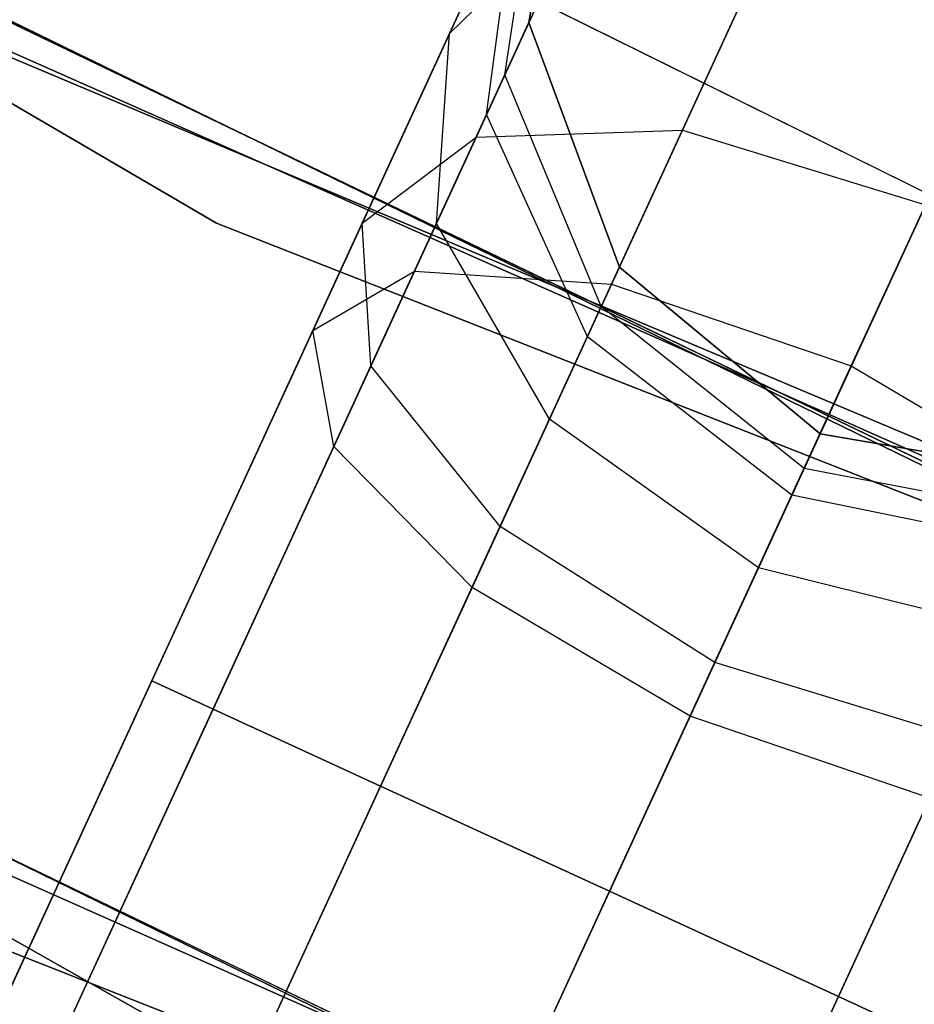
# Model space of a CAD drawing. Extents: x -129 to 129, y -127 to 130.
# Tile 111 of 188: x -27.45 to -25.67, y -56.1 to -54.15. Entities that reach past the tile are written whole.
import ezdxf

# ---------------------------------------------------------------- set-up
doc = ezdxf.new("R2010")
doc.units = 0
doc.header["$LTSCALE"] = 25.4
doc.layers.get('0').update_dxf_attribs({"linetype": 'CONTINUOUS'})

# ---------------------------------------------------------------- blocks, each defined once
blk = doc.blocks.new('NOME_B_PM2_STL')
at = {"color": 0}
for p, q in [((103.1333, -55.7854, 343.5779), (94.9348, -51.0016, 343.5779)), ((94.9348, -51.0016, 328.5779), (103.1333, -55.7854, 328.5779)), ((94.9348, -51.0016, 328.5779), (103.1333, -55.7854, 328.5779)), ((103.1333, -55.7854, 343.5779), (94.9348, -51.0016, 343.5779)), ((105.0677, -52.2094, 524.5779), (84.1697, -97.6327, 524.5779)), ((105.0677, -52.2094, 524.5779), (84.1697, -97.6327, 524.5779)), ((84.1697, -97.6327, 344.5779), (105.0677, -52.2094, 344.5779)), ((84.1697, -97.6327, 344.5779), (105.0677, -52.2094, 344.5779)), ((105.1894, -52.2654, 525.0779), (84.2914, -97.6887, 525.0779)), ((105.1894, -52.2654, 525.0779), (84.2914, -97.6887, 525.0779)), ((105.1894, -52.2654, 524.0779), (84.2914, -97.6887, 524.0779)), ((105.1894, -52.2654, 524.0779), (84.2914, -97.6887, 524.0779)), ((84.2914, -97.6887, 344.0779), (105.1894, -52.2654, 344.0779)), ((84.2914, -97.6887, 344.0779), (105.1894, -52.2654, 344.0779)), ((84.2914, -97.6887, 345.0779), (105.1894, -52.2654, 345.0779)), ((84.2914, -97.6887, 345.0779), (105.1894, -52.2654, 345.0779)), ((105.522, -52.4184, 525.4439), (84.6239, -97.8417, 525.4439)), ((105.522, -52.4184, 525.4439), (84.6239, -97.8417, 525.4439)), ((105.522, -52.4184, 523.7119), (84.6239, -97.8417, 523.7119)), ((105.522, -52.4184, 523.7119), (84.6239, -97.8417, 523.7119)), ((84.6239, -97.8417, 343.7118), (105.522, -52.4184, 343.7118)), ((84.6239, -97.8417, 343.7118), (105.522, -52.4184, 343.7118)), ((84.6239, -97.8417, 345.4439), (105.522, -52.4184, 345.4439)), ((84.6239, -97.8417, 345.4439), (105.522, -52.4184, 345.4439)), ((105.9762, -52.6274, 523.5779), (85.0782, -98.0507, 523.5779)), ((105.9762, -52.6274, 525.5779), (85.0782, -98.0507, 525.5779)), ((105.9762, -52.6274, 525.5779), (85.0782, -98.0507, 525.5779)), ((105.9762, -52.6274, 523.5779), (85.0782, -98.0507, 523.5779)), ((85.0782, -98.0507, 345.5779), (105.9762, -52.6274, 345.5779)), ((85.0782, -98.0507, 343.5779), (105.9762, -52.6274, 343.5779)), ((85.0782, -98.0507, 343.5779), (105.9762, -52.6274, 343.5779)), ((85.0782, -98.0507, 345.5779), (105.9762, -52.6274, 345.5779)), ((103.2593, -57.507, 702.0779), (94.7965, -52.7223, 702.0779)), ((94.7965, -52.7223, 703.0779), (103.2593, -57.507, 703.0779)), ((103.2593, -57.507, 702.0779), (94.7965, -52.7223, 702.0779)), ((94.7965, -52.7223, 703.0779), (103.2593, -57.507, 703.0779)), ((106.4304, -52.8364, 523.7119), (85.5324, -98.2596, 523.7119)), ((106.4304, -52.8364, 523.7119), (85.5324, -98.2596, 523.7119)), ((106.4304, -52.8364, 525.4439), (85.5324, -98.2596, 525.4439)), ((106.4304, -52.8364, 525.4439), (85.5324, -98.2596, 525.4439)), ((85.5324, -98.2596, 345.4439), (106.4304, -52.8364, 345.4439)), ((85.5324, -98.2596, 345.4439), (106.4304, -52.8364, 345.4439)), ((85.5324, -98.2596, 343.7118), (106.4304, -52.8364, 343.7118)), ((85.5324, -98.2596, 343.7118), (106.4304, -52.8364, 343.7118)), ((98.761, -52.8635, 18.9499), (107.1989, -57.0414, 18.9499)), ((107.1989, -57.0414, 17.9499), (98.761, -52.8635, 17.9499)), ((98.761, -52.8635, 18.9499), (107.1989, -57.0414, 18.9499)), ((107.1989, -57.0414, 17.9499), (98.761, -52.8635, 17.9499)), ((107.3574, -57.6431, 540.5779), (98.8257, -53.4824, 540.5779)), ((98.8257, -53.4824, 525.5779), (107.3574, -57.6431, 525.5779)), ((98.8257, -53.4824, 525.5779), (107.3574, -57.6431, 525.5779)), ((107.3574, -57.6431, 540.5779), (98.8257, -53.4824, 540.5779)), ((107.6468, -57.7569, 26.5779), (99.0944, -53.639, 26.5779)), ((99.0944, -53.639, 17.0779), (107.6468, -57.7569, 17.0779)), ((99.0944, -53.639, 17.0779), (107.6468, -57.7569, 17.0779)), ((107.6468, -57.7569, 26.5779), (99.0944, -53.639, 26.5779)), ((109.4781, -58.4386, 702.0779), (100.8002, -54.5923, 702.0779)), ((100.8002, -54.5923, 692.5779), (109.4781, -58.4386, 692.5779)), ((100.8002, -54.5923, 692.5779), (109.4781, -58.4386, 692.5779)), ((109.4781, -58.4386, 702.0779), (100.8002, -54.5923, 702.0779)), ((104.0577, -55.601, 28.0599), (104.4962, -54.648, 27.0109)), ((104.0577, -55.601, 28.0599), (104.4962, -54.648, 27.0109)), ((98.067, -54.7763, 540.5779), (106.805, -59.0377, 540.5779)), ((106.805, -59.0377, 525.5779), (98.067, -54.7763, 525.5779)), ((98.067, -54.7763, 540.5779), (106.805, -59.0377, 540.5779)), ((106.805, -59.0377, 525.5779), (98.067, -54.7763, 525.5779)), ((103.6487, -55.6143, 27.7429), (104.0312, -54.783, 26.8279)), ((103.6487, -55.6143, 27.7429), (104.0312, -54.783, 26.8279)), ((103.8405, -54.8769, 699.0779), (103.7532, -55.3872, 699.0779)), ((103.7532, -55.3872, 534.0779), (103.8405, -54.8769, 534.0779)), ((103.8405, -54.8769, 699.0779), (103.7532, -55.3872, 699.0779)), ((103.8405, -54.8769, 693.5779), (103.7532, -55.3872, 693.5779)), ((103.8405, -54.8769, 693.5779), (103.7532, -55.3872, 693.5779)), ((103.8405, -54.8769, 539.5779), (103.7532, -55.3872, 539.5779)), ((103.8405, -54.8769, 539.5779), (103.7532, -55.3872, 539.5779)), ((103.7532, -55.3872, 534.0779), (103.8405, -54.8769, 534.0779)), ((103.8405, -54.8769, 335.0779), (103.7532, -55.3872, 335.0779)), ((103.7532, -55.3872, 21.0779), (103.8405, -54.8769, 21.0779)), ((103.8405, -54.8769, 335.0779), (103.7532, -55.3872, 335.0779)), ((103.8405, -54.8769, 329.5779), (103.7532, -55.3872, 329.5779)), ((103.8405, -54.8769, 329.5779), (103.7532, -55.3872, 329.5779)), ((103.8405, -54.8769, 25.5779), (103.7532, -55.3872, 25.5779)), ((103.8405, -54.8769, 25.5779), (103.7532, -55.3872, 25.5779)), ((103.7532, -55.3872, 21.0779), (103.8405, -54.8769, 21.0779)), ((98.3421, -54.9368, 26.5779), (107.1014, -59.1543, 26.5779)), ((107.1014, -59.1543, 17.0779), (98.3421, -54.9368, 17.0779)), ((98.3421, -54.9368, 26.5779), (107.1014, -59.1543, 26.5779)), ((107.1014, -59.1543, 17.0779), (98.3421, -54.9368, 17.0779)), ((103.7769, -55.0153, 692.8125), (103.5956, -55.4091, 692.1636)), ((103.7769, -55.0153, 692.8125), (103.5956, -55.4091, 692.1636)), ((103.5956, -55.4091, 540.9921), (103.7769, -55.0153, 540.3432)), ((103.5956, -55.4091, 540.9921), (103.7769, -55.0153, 540.3432)), ((103.7769, -55.0153, 328.8125), (103.5956, -55.4091, 328.1636)), ((103.7769, -55.0153, 328.8125), (103.5956, -55.4091, 328.1636)), ((103.7055, -55.4909, 693.0038), (103.7769, -55.0153, 692.8125)), ((103.7055, -55.4909, 693.0038), (103.7769, -55.0153, 692.8125)), ((103.7055, -55.4909, 540.1519), (103.7769, -55.0153, 540.3432)), ((103.7055, -55.4909, 540.1519), (103.7769, -55.0153, 540.3432)), ((103.7055, -55.4909, 329.0038), (103.7769, -55.0153, 328.8125)), ((103.7055, -55.4909, 329.0038), (103.7769, -55.0153, 328.8125)), ((104.3058, -55.0618, 691.5513), (103.9172, -55.9065, 690.93)), ((104.3058, -55.0618, 691.5513), (103.9172, -55.9065, 690.93)), ((103.9172, -55.9065, 542.2257), (104.3058, -55.0618, 541.6044)), ((103.9172, -55.9065, 542.2257), (104.3058, -55.0618, 541.6044)), ((104.3058, -55.0618, 327.5513), (103.9172, -55.9065, 326.93)), ((104.3058, -55.0618, 327.5513), (103.9172, -55.9065, 326.93)), ((101.8482, -55.0874, 19.0779), (110.5893, -58.7679, 19.0779)), ((110.5893, -58.7679, 20.0779), (101.8482, -55.0874, 20.0779)), ((101.8482, -55.0874, 19.0779), (110.5893, -58.7679, 19.0779)), ((110.5893, -58.7679, 20.0779), (101.8482, -55.0874, 20.0779)), ((103.4225, -55.7854, 27.3099), (103.7285, -55.1204, 26.5779)), ((103.4225, -55.7854, 27.3099), (103.7285, -55.1204, 26.5779)), ((103.6692, -55.5697, 26.3279), (103.7285, -55.1204, 26.5779)), ((103.6692, -55.5697, 26.3279), (103.7285, -55.1204, 26.5779)), ((103.8651, -55.1439, 691.8101), (103.5261, -55.8807, 691.2682)), ((103.8651, -55.1439, 691.8101), (103.5261, -55.8807, 691.2682)), ((103.5261, -55.8807, 541.8876), (103.8651, -55.1439, 541.3456)), ((103.5261, -55.8807, 541.8876), (103.8651, -55.1439, 541.3456)), ((103.8651, -55.1439, 327.8101), (103.5261, -55.8807, 327.2682)), ((103.8651, -55.1439, 327.8101), (103.5261, -55.8807, 327.2682)), ((103.5956, -55.4091, 692.1636), (103.8651, -55.1439, 691.8101)), ((103.5956, -55.4091, 692.1636), (103.8651, -55.1439, 691.8101)), ((103.5956, -55.4091, 540.9921), (103.8651, -55.1439, 541.3456)), ((103.5956, -55.4091, 540.9921), (103.8651, -55.1439, 541.3456)), ((103.5956, -55.4091, 328.1636), (103.8651, -55.1439, 327.8101)), ((103.5956, -55.4091, 328.1636), (103.8651, -55.1439, 327.8101)), ((104.7997, -55.1847, 691.4565), (104.3929, -56.0689, 690.8062)), ((104.7997, -55.1847, 691.4565), (104.3929, -56.0689, 690.8062)), ((104.3929, -56.0689, 542.3495), (104.7997, -55.1847, 541.6992)), ((104.3929, -56.0689, 542.3495), (104.7997, -55.1847, 541.6992)), ((104.7997, -55.1847, 327.4565), (104.3929, -56.0689, 326.8062)), ((104.7997, -55.1847, 327.4565), (104.3929, -56.0689, 326.8062)), ((103.6692, -55.5697, 26.3279), (103.7532, -55.3872, 25.5779)), ((103.6692, -55.5697, 26.3279), (103.7532, -55.3872, 25.5779)), ((103.7532, -55.3872, 693.5779), (103.7055, -55.4909, 693.0038)), ((103.7532, -55.3872, 693.5779), (103.7055, -55.4909, 693.0038)), ((103.7055, -55.4909, 540.1519), (103.7532, -55.3872, 539.5779)), ((103.7055, -55.4909, 540.1519), (103.7532, -55.3872, 539.5779)), ((103.7532, -55.3872, 329.5779), (103.7055, -55.4909, 329.0038)), ((103.7532, -55.3872, 329.5779), (103.7055, -55.4909, 329.0038)), ((103.7532, -55.3872, 699.0779), (103.9328, -55.8727, 699.0779)), ((103.9328, -55.8727, 534.0779), (103.7532, -55.3872, 534.0779)), ((103.7532, -55.3872, 699.0779), (103.9328, -55.8727, 699.0779)), ((103.7532, -55.3872, 699.0779), (103.7532, -55.3872, 693.5779)), ((103.7532, -55.3872, 693.5779), (103.9328, -55.8727, 693.5779)), ((103.7532, -55.3872, 699.0779), (103.7532, -55.3872, 693.5779)), ((103.7532, -55.3872, 693.5779), (103.9328, -55.8727, 693.5779)), ((103.7532, -55.3872, 539.5779), (103.9328, -55.8727, 539.5779)), ((103.7532, -55.3872, 539.5779), (103.9328, -55.8727, 539.5779)), ((103.7532, -55.3872, 539.5779), (103.7532, -55.3872, 534.0779)), ((103.9328, -55.8727, 534.0779), (103.7532, -55.3872, 534.0779)), ((103.7532, -55.3872, 539.5779), (103.7532, -55.3872, 534.0779)), ((103.7532, -55.3872, 335.0779), (103.9328, -55.8727, 335.0779)), ((103.9328, -55.8727, 21.0779), (103.7532, -55.3872, 21.0779)), ((103.7532, -55.3872, 335.0779), (103.9328, -55.8727, 335.0779)), ((103.7532, -55.3872, 335.0779), (103.7532, -55.3872, 329.5779)), ((103.7532, -55.3872, 329.5779), (103.9328, -55.8727, 329.5779)), ((103.7532, -55.3872, 335.0779), (103.7532, -55.3872, 329.5779)), ((103.7532, -55.3872, 329.5779), (103.9328, -55.8727, 329.5779)), ((103.7532, -55.3872, 25.5779), (103.9328, -55.8727, 25.5779)), ((103.7532, -55.3872, 25.5779), (103.9328, -55.8727, 25.5779)), ((103.7532, -55.3872, 25.5779), (103.7532, -55.3872, 21.0779)), ((103.9328, -55.8727, 21.0779), (103.7532, -55.3872, 21.0779)), ((103.7532, -55.3872, 25.5779), (103.7532, -55.3872, 21.0779)), ((103.5956, -55.4091, 692.1636), (103.3245, -55.9986, 691.7301)), ((103.5956, -55.4091, 692.1636), (103.3245, -55.9986, 691.7301)), ((103.3245, -55.9986, 541.4256), (103.5956, -55.4091, 540.9921)), ((103.3245, -55.9986, 541.4256), (103.5956, -55.4091, 540.9921)), ((103.5956, -55.4091, 328.1636), (103.3245, -55.9986, 327.7301)), ((103.5956, -55.4091, 328.1636), (103.3245, -55.9986, 327.7301)), ((103.5696, -55.7863, 692.5172), (103.5956, -55.4091, 692.1636)), ((103.5696, -55.7863, 692.5172), (103.5956, -55.4091, 692.1636)), ((103.5696, -55.7863, 540.6385), (103.5956, -55.4091, 540.9921)), ((103.5696, -55.7863, 540.6385), (103.5956, -55.4091, 540.9921)), ((103.5696, -55.7863, 328.5172), (103.5956, -55.4091, 328.1636)), ((103.5696, -55.7863, 328.5172), (103.5956, -55.4091, 328.1636)), ((103.7055, -55.4909, 693.0038), (103.5696, -55.7863, 692.5172)), ((103.7055, -55.4909, 693.0038), (103.5696, -55.7863, 692.5172)), ((103.5696, -55.7863, 540.6385), (103.7055, -55.4909, 540.1519)), ((103.5696, -55.7863, 540.6385), (103.7055, -55.4909, 540.1519)), ((103.7055, -55.4909, 329.0038), (103.5696, -55.7863, 328.5172)), ((103.7055, -55.4909, 329.0038), (103.5696, -55.7863, 328.5172)), ((103.8967, -55.9511, 693.1439), (103.7055, -55.4909, 693.0038)), ((103.8967, -55.9511, 693.1439), (103.7055, -55.4909, 693.0038)), ((103.8967, -55.9511, 540.0118), (103.7055, -55.4909, 540.1519)), ((103.8967, -55.9511, 540.0118), (103.7055, -55.4909, 540.1519)), ((103.8967, -55.9511, 329.1439), (103.7055, -55.4909, 329.0038)), ((103.8967, -55.9511, 329.1439), (103.7055, -55.4909, 329.0038)), ((103.4397, -56.0685, 26.8769), (103.6692, -55.5697, 26.3279)), ((103.4397, -56.0685, 26.8769), (103.6692, -55.5697, 26.3279)), ((103.8693, -56.0107, 26.1448), (103.6692, -55.5697, 26.3279)), ((103.8693, -56.0107, 26.1448), (103.6692, -55.5697, 26.3279)), ((103.4588, -56.9029, 28.4439), (104.0577, -55.601, 28.0599)), ((103.4588, -56.9029, 28.4439), (104.0577, -55.601, 28.0599)), ((103.6487, -55.6143, 27.7429), (104.0577, -55.601, 28.0599)), ((103.6487, -55.6143, 27.7429), (104.0577, -55.601, 28.0599)), ((104.0577, -55.601, 28.0599), (104.54, -55.7491, 28.1759)), ((104.0577, -55.601, 28.0599), (104.54, -55.7491, 28.1759)), ((103.1263, -56.7499, 28.0779), (103.6487, -55.6143, 27.7429)), ((103.1263, -56.7499, 28.0779), (103.6487, -55.6143, 27.7429)), ((103.4225, -55.7854, 27.3099), (103.6487, -55.6143, 27.7429)), ((103.4225, -55.7854, 27.3099), (103.6487, -55.6143, 27.7429)), ((103.913, -57.1118, 28.5779), (104.54, -55.7491, 28.1759)), ((103.913, -57.1118, 28.5779), (104.54, -55.7491, 28.1759)), ((103.0046, -56.6939, 27.5779), (103.4225, -55.7854, 27.3099)), ((103.0046, -56.6939, 27.5779), (103.4225, -55.7854, 27.3099)), ((111.966, -59.2616, 343.5779), (103.1333, -55.7854, 343.5779)), ((103.1333, -55.7854, 328.5779), (111.966, -59.2616, 328.5779)), ((103.1333, -55.7854, 328.5779), (111.966, -59.2616, 328.5779)), ((103.1333, -55.7854, 328.5779), (103.1333, -55.7854, 343.5779)), ((111.966, -59.2616, 343.5779), (103.1333, -55.7854, 343.5779)), ((103.1333, -55.7854, 328.5779), (103.1333, -55.7854, 343.5779)), ((103.5696, -55.7863, 692.5172), (103.3662, -56.2284, 692.192)), ((103.5696, -55.7863, 692.5172), (103.3662, -56.2284, 692.192)), ((103.3662, -56.2284, 540.9637), (103.5696, -55.7863, 540.6385)), ((103.3662, -56.2284, 540.9637), (103.5696, -55.7863, 540.6385)), ((103.5696, -55.7863, 328.5172), (103.3662, -56.2284, 328.192)), ((103.5696, -55.7863, 328.5172), (103.3662, -56.2284, 328.192)), ((103.4397, -56.0685, 26.8769), (103.4225, -55.7854, 27.3099)), ((103.4397, -56.0685, 26.8769), (103.4225, -55.7854, 27.3099)), ((103.7939, -56.1744, 692.776), (103.5696, -55.7863, 692.5172)), ((103.7939, -56.1744, 692.776), (103.5696, -55.7863, 692.5172)), ((103.7939, -56.1744, 540.3797), (103.5696, -55.7863, 540.6385)), ((103.7939, -56.1744, 540.3797), (103.5696, -55.7863, 540.6385)), ((103.7939, -56.1744, 328.776), (103.5696, -55.7863, 328.5172)), ((103.7939, -56.1744, 328.776), (103.5696, -55.7863, 328.5172)), ((103.5261, -55.8807, 691.2682), (103.1263, -56.7499, 691.0779)), ((103.5261, -55.8807, 691.2682), (103.1263, -56.7499, 691.0779)), ((103.1263, -56.7499, 542.0779), (103.5261, -55.8807, 541.8876)), ((103.1263, -56.7499, 542.0779), (103.5261, -55.8807, 541.8876)), ((103.5261, -55.8807, 327.2682), (103.1263, -56.7499, 327.0779)), ((103.5261, -55.8807, 327.2682), (103.1263, -56.7499, 327.0779)), ((103.3245, -55.9986, 691.7301), (103.5261, -55.8807, 691.2682)), ((103.3245, -55.9986, 691.7301), (103.5261, -55.8807, 691.2682)), ((103.3245, -55.9986, 541.4256), (103.5261, -55.8807, 541.8876)), ((103.3245, -55.9986, 541.4256), (103.5261, -55.8807, 541.8876)), ((103.3245, -55.9986, 327.7301), (103.5261, -55.8807, 327.2682)), ((103.3245, -55.9986, 327.7301), (103.5261, -55.8807, 327.2682)), ((103.5261, -55.8807, 691.2682), (103.9172, -55.9065, 690.93)), ((103.5261, -55.8807, 691.2682), (103.9172, -55.9065, 690.93)), ((103.5261, -55.8807, 541.8876), (103.9172, -55.9065, 542.2257)), ((103.5261, -55.8807, 541.8876), (103.9172, -55.9065, 542.2257)), ((103.5261, -55.8807, 327.2682), (103.9172, -55.9065, 326.93)), ((103.5261, -55.8807, 327.2682), (103.9172, -55.9065, 326.93)), ((103.8693, -56.0107, 26.1448), (103.9328, -55.8727, 25.5779)), ((103.8693, -56.0107, 26.1448), (103.9328, -55.8727, 25.5779)), ((103.9328, -55.8727, 693.5779), (103.8967, -55.9511, 693.1439)), ((103.9328, -55.8727, 693.5779), (103.8967, -55.9511, 693.1439)), ((103.8967, -55.9511, 540.0118), (103.9328, -55.8727, 539.5779)), ((103.8967, -55.9511, 540.0118), (103.9328, -55.8727, 539.5779)), ((103.9328, -55.8727, 329.5779), (103.8967, -55.9511, 329.1439)), ((103.9328, -55.8727, 329.5779), (103.8967, -55.9511, 329.1439)), ((103.9328, -55.8727, 699.0779), (104.331, -56.2034, 699.0779)), ((104.331, -56.2034, 534.0779), (103.9328, -55.8727, 534.0779)), ((103.9328, -55.8727, 699.0779), (104.331, -56.2034, 699.0779)), ((103.9328, -55.8727, 699.0779), (103.9328, -55.8727, 693.5779)), ((103.9328, -55.8727, 693.5779), (104.331, -56.2034, 693.5779)), ((103.9328, -55.8727, 699.0779), (103.9328, -55.8727, 693.5779)), ((103.9328, -55.8727, 693.5779), (104.331, -56.2034, 693.5779)), ((103.9328, -55.8727, 539.5779), (104.331, -56.2034, 539.5779)), ((103.9328, -55.8727, 539.5779), (104.331, -56.2034, 539.5779)), ((103.9328, -55.8727, 539.5779), (103.9328, -55.8727, 534.0779)), ((104.331, -56.2034, 534.0779), (103.9328, -55.8727, 534.0779)), ((103.9328, -55.8727, 539.5779), (103.9328, -55.8727, 534.0779)), ((103.9328, -55.8727, 335.0779), (104.331, -56.2034, 335.0779)), ((104.331, -56.2034, 21.0779), (103.9328, -55.8727, 21.0779)), ((103.9328, -55.8727, 335.0779), (104.331, -56.2034, 335.0779)), ((103.9328, -55.8727, 335.0779), (103.9328, -55.8727, 329.5779)), ((103.9328, -55.8727, 329.5779), (104.331, -56.2034, 329.5779)), ((103.9328, -55.8727, 335.0779), (103.9328, -55.8727, 329.5779)), ((103.9328, -55.8727, 329.5779), (104.331, -56.2034, 329.5779)), ((103.9328, -55.8727, 25.5779), (104.331, -56.2034, 25.5779)), ((103.9328, -55.8727, 25.5779), (104.331, -56.2034, 25.5779)), ((103.9328, -55.8727, 25.5779), (103.9328, -55.8727, 21.0779)), ((104.331, -56.2034, 21.0779), (103.9328, -55.8727, 21.0779)), ((103.9328, -55.8727, 25.5779), (103.9328, -55.8727, 21.0779)), ((103.9172, -55.9065, 690.93), (103.4588, -56.9029, 690.7119)), ((103.9172, -55.9065, 690.93), (103.4588, -56.9029, 690.7119)), ((103.4588, -56.9029, 542.4439), (103.9172, -55.9065, 542.2257)), ((103.4588, -56.9029, 542.4439), (103.9172, -55.9065, 542.2257)), ((103.9172, -55.9065, 326.93), (103.4588, -56.9029, 326.7119)), ((103.9172, -55.9065, 326.93), (103.4588, -56.9029, 326.7119)), ((103.9172, -55.9065, 690.93), (104.3929, -56.0689, 690.8062)), ((103.9172, -55.9065, 690.93), (104.3929, -56.0689, 690.8062)), ((103.9172, -55.9065, 542.2257), (104.3929, -56.0689, 542.3495)), ((103.9172, -55.9065, 542.2257), (104.3929, -56.0689, 542.3495)), ((103.9172, -55.9065, 326.93), (104.3929, -56.0689, 326.8062)), ((103.9172, -55.9065, 326.93), (104.3929, -56.0689, 326.8062)), ((100.0892, -55.9131, 702.0779), (108.9771, -59.8525, 702.0779)), ((108.9771, -59.8525, 692.5779), (100.0892, -55.9131, 692.5779)), ((100.0892, -55.9131, 702.0779), (108.9771, -59.8525, 702.0779)), ((108.9771, -59.8525, 692.5779), (100.0892, -55.9131, 692.5779)), ((103.8967, -55.9511, 693.1439), (103.7939, -56.1744, 692.776)), ((103.8967, -55.9511, 693.1439), (103.7939, -56.1744, 692.776)), ((103.7939, -56.1744, 540.3797), (103.8967, -55.9511, 540.0118)), ((103.7939, -56.1744, 540.3797), (103.8967, -55.9511, 540.0118)), ((103.8967, -55.9511, 329.1439), (103.7939, -56.1744, 328.776)), ((103.8967, -55.9511, 329.1439), (103.7939, -56.1744, 328.776)), ((104.2992, -56.2725, 693.1952), (103.8967, -55.9511, 693.1439)), ((104.2992, -56.2725, 693.1952), (103.8967, -55.9511, 693.1439)), ((104.2992, -56.2725, 539.9606), (103.8967, -55.9511, 540.0118)), ((104.2992, -56.2725, 539.9606), (103.8967, -55.9511, 540.0118)), ((104.2992, -56.2725, 329.1952), (103.8967, -55.9511, 329.1439)), ((104.2992, -56.2725, 329.1952), (103.8967, -55.9511, 329.1439)), ((103.3245, -55.9986, 691.7301), (103.0046, -56.6939, 691.5779)), ((103.3245, -55.9986, 691.7301), (103.0046, -56.6939, 691.5779)), ((103.0046, -56.6939, 541.5779), (103.3245, -55.9986, 541.4256)), ((103.0046, -56.6939, 541.5779), (103.3245, -55.9986, 541.4256)), ((103.3245, -55.9986, 327.7301), (103.0046, -56.6939, 327.5779)), ((103.3245, -55.9986, 327.7301), (103.0046, -56.6939, 327.5779)), ((103.3662, -56.2284, 692.192), (103.3245, -55.9986, 691.7301)), ((103.3662, -56.2284, 692.192), (103.3245, -55.9986, 691.7301)), ((103.3662, -56.2284, 540.9637), (103.3245, -55.9986, 541.4256)), ((103.3662, -56.2284, 540.9637), (103.3245, -55.9986, 541.4256)), ((103.3662, -56.2284, 328.192), (103.3245, -55.9986, 327.7301)), ((103.3662, -56.2284, 328.192), (103.3245, -55.9986, 327.7301)), ((103.6958, -56.3878, 26.5599), (103.8693, -56.0107, 26.1448)), ((103.6958, -56.3878, 26.5599), (103.8693, -56.0107, 26.1448)), ((104.275, -56.3251, 26.0779), (103.8693, -56.0107, 26.1448)), ((104.275, -56.3251, 26.0779), (103.8693, -56.0107, 26.1448)), ((104.3673, -57.3208, 28.4439), (104.9662, -56.019, 28.0599)), ((104.3673, -57.3208, 28.4439), (104.9662, -56.019, 28.0599)), ((103.1263, -56.7499, 27.0779), (103.4397, -56.0685, 26.8769)), ((103.1263, -56.7499, 27.0779), (103.4397, -56.0685, 26.8769)), ((103.6958, -56.3878, 26.5599), (103.4397, -56.0685, 26.8769)), ((103.6958, -56.3878, 26.5599), (103.4397, -56.0685, 26.8769)), ((104.3929, -56.0689, 690.8062), (103.913, -57.1118, 690.5779)), ((104.3929, -56.0689, 690.8062), (103.913, -57.1118, 690.5779)), ((103.913, -57.1118, 542.5779), (104.3929, -56.0689, 542.3495)), ((103.913, -57.1118, 542.5779), (104.3929, -56.0689, 542.3495)), ((104.3929, -56.0689, 326.8062), (103.913, -57.1118, 326.5779)), ((104.3929, -56.0689, 326.8062), (103.913, -57.1118, 326.5779)), ((104.3929, -56.0689, 690.8062), (104.8257, -56.3244, 690.93)), ((104.3929, -56.0689, 690.8062), (104.8257, -56.3244, 690.93)), ((104.3929, -56.0689, 542.3495), (104.8257, -56.3244, 542.2257)), ((104.3929, -56.0689, 542.3495), (104.8257, -56.3244, 542.2257)), ((104.3929, -56.0689, 326.8062), (104.8257, -56.3244, 326.93)), ((104.3929, -56.0689, 326.8062), (104.8257, -56.3244, 326.93)), ((103.7939, -56.1744, 692.776), (103.6402, -56.5086, 692.5302)), ((103.7939, -56.1744, 692.776), (103.6402, -56.5086, 692.5302)), ((103.6402, -56.5086, 540.6255), (103.7939, -56.1744, 540.3797)), ((103.6402, -56.5086, 540.6255), (103.7939, -56.1744, 540.3797)), ((103.7939, -56.1744, 328.776), (103.6402, -56.5086, 328.5302)), ((103.7939, -56.1744, 328.776), (103.6402, -56.5086, 328.5302)), ((104.2086, -56.4695, 692.8708), (103.7939, -56.1744, 692.776)), ((104.2086, -56.4695, 692.8708), (103.7939, -56.1744, 692.776)), ((104.2086, -56.4695, 540.285), (103.7939, -56.1744, 540.3797)), ((104.2086, -56.4695, 540.285), (103.7939, -56.1744, 540.3797)), ((104.2086, -56.4695, 328.8708), (103.7939, -56.1744, 328.776)), ((104.2086, -56.4695, 328.8708), (103.7939, -56.1744, 328.776)), ((104.331, -56.2034, 25.5779), (104.275, -56.3251, 26.0779)), ((104.331, -56.2034, 25.5779), (104.275, -56.3251, 26.0779)), ((104.2992, -56.2725, 693.1952), (104.331, -56.2034, 693.5779)), ((104.2992, -56.2725, 693.1952), (104.331, -56.2034, 693.5779)), ((104.331, -56.2034, 539.5779), (104.2992, -56.2725, 539.9606)), ((104.331, -56.2034, 539.5779), (104.2992, -56.2725, 539.9606)), ((104.2992, -56.2725, 329.1952), (104.331, -56.2034, 329.5779)), ((104.2992, -56.2725, 329.1952), (104.331, -56.2034, 329.5779)), ((104.331, -56.2034, 699.0779), (104.8412, -56.2906, 699.0779)), ((104.8412, -56.2906, 534.0779), (104.331, -56.2034, 534.0779)), ((104.331, -56.2034, 699.0779), (104.8412, -56.2906, 699.0779)), ((104.331, -56.2034, 699.0779), (104.331, -56.2034, 693.5779)), ((104.331, -56.2034, 693.5779), (104.8412, -56.2906, 693.5779)), ((104.331, -56.2034, 699.0779), (104.331, -56.2034, 693.5779)), ((104.331, -56.2034, 693.5779), (104.8412, -56.2906, 693.5779)), ((104.331, -56.2034, 539.5779), (104.8412, -56.2906, 539.5779)), ((104.331, -56.2034, 539.5779), (104.8412, -56.2906, 539.5779)), ((104.331, -56.2034, 539.5779), (104.331, -56.2034, 534.0779)), ((104.8412, -56.2906, 534.0779), (104.331, -56.2034, 534.0779)), ((104.331, -56.2034, 539.5779), (104.331, -56.2034, 534.0779)), ((104.331, -56.2034, 335.0779), (104.8412, -56.2906, 335.0779)), ((104.8412, -56.2906, 21.0779), (104.331, -56.2034, 21.0779)), ((104.331, -56.2034, 335.0779), (104.8412, -56.2906, 335.0779)), ((104.331, -56.2034, 335.0779), (104.331, -56.2034, 329.5779)), ((104.331, -56.2034, 329.5779), (104.8412, -56.2906, 329.5779)), ((104.331, -56.2034, 335.0779), (104.331, -56.2034, 329.5779)), ((104.331, -56.2034, 329.5779), (104.8412, -56.2906, 329.5779)), ((104.331, -56.2034, 25.5779), (104.8412, -56.2906, 25.5779)), ((104.331, -56.2034, 25.5779), (104.8412, -56.2906, 25.5779)), ((104.331, -56.2034, 25.5779), (104.331, -56.2034, 21.0779)), ((104.8412, -56.2906, 21.0779), (104.331, -56.2034, 21.0779)), ((104.331, -56.2034, 25.5779), (104.331, -56.2034, 21.0779)), ((103.3662, -56.2284, 692.192), (103.1263, -56.7499, 692.0779)), ((103.3662, -56.2284, 692.192), (103.1263, -56.7499, 692.0779)), ((103.1263, -56.7499, 541.0779), (103.3662, -56.2284, 540.9637)), ((103.1263, -56.7499, 541.0779), (103.3662, -56.2284, 540.9637)), ((103.3662, -56.2284, 328.192), (103.1263, -56.7499, 328.0779)), ((103.3662, -56.2284, 328.192), (103.1263, -56.7499, 328.0779)), ((103.6402, -56.5086, 692.5302), (103.3662, -56.2284, 692.192)), ((103.6402, -56.5086, 692.5302), (103.3662, -56.2284, 692.192)), ((103.6402, -56.5086, 540.6255), (103.3662, -56.2284, 540.9637)), ((103.6402, -56.5086, 540.6255), (103.3662, -56.2284, 540.9637)), ((103.6402, -56.5086, 328.5302), (103.3662, -56.2284, 328.192)), ((103.6402, -56.5086, 328.5302), (103.3662, -56.2284, 328.192)), ((104.2086, -56.4695, 692.8708), (104.2992, -56.2725, 693.1952)), ((104.2086, -56.4695, 692.8708), (104.2992, -56.2725, 693.1952)), ((104.2992, -56.2725, 539.9606), (104.2086, -56.4695, 540.285)), ((104.2992, -56.2725, 539.9606), (104.2086, -56.4695, 540.285)), ((104.2086, -56.4695, 328.8708), (104.2992, -56.2725, 329.1952)), ((104.2086, -56.4695, 328.8708), (104.2992, -56.2725, 329.1952)), ((104.8051, -56.3691, 693.1439), (104.2992, -56.2725, 693.1952)), ((104.8051, -56.3691, 693.1439), (104.2992, -56.2725, 693.1952)), ((104.8051, -56.3691, 540.0118), (104.2992, -56.2725, 539.9606)), ((104.8051, -56.3691, 540.0118), (104.2992, -56.2725, 539.9606)), ((104.8051, -56.3691, 329.1439), (104.2992, -56.2725, 329.1952)), ((104.8051, -56.3691, 329.1439), (104.2992, -56.2725, 329.1952)), ((104.275, -56.3251, 26.0779), (104.122, -56.6576, 26.4439)), ((104.275, -56.3251, 26.0779), (104.122, -56.6576, 26.4439)), ((104.7777, -56.4287, 26.1448), (104.275, -56.3251, 26.0779)), ((104.7777, -56.4287, 26.1448), (104.275, -56.3251, 26.0779)), ((104.8257, -56.3244, 690.93), (104.3673, -57.3208, 690.7119)), ((104.8257, -56.3244, 690.93), (104.3673, -57.3208, 690.7119)), ((104.3673, -57.3208, 542.4439), (104.8257, -56.3244, 542.2257)), ((104.3673, -57.3208, 542.4439), (104.8257, -56.3244, 542.2257)), ((104.8257, -56.3244, 326.93), (104.3673, -57.3208, 326.7119)), ((104.8257, -56.3244, 326.93), (104.3673, -57.3208, 326.7119)), ((103.4588, -56.9029, 26.7118), (103.6958, -56.3878, 26.5599)), ((103.4588, -56.9029, 26.7118), (103.6958, -56.3878, 26.5599)), ((104.122, -56.6576, 26.4439), (103.6958, -56.3878, 26.5599)), ((104.122, -56.6576, 26.4439), (103.6958, -56.3878, 26.5599)), ((104.073, -56.7642, 692.654), (104.2086, -56.4695, 692.8708)), ((104.073, -56.7642, 692.654), (104.2086, -56.4695, 692.8708)), ((104.2086, -56.4695, 540.285), (104.073, -56.7642, 540.5018)), ((104.2086, -56.4695, 540.285), (104.073, -56.7642, 540.5018)), ((104.073, -56.7642, 328.654), (104.2086, -56.4695, 328.8708)), ((104.073, -56.7642, 328.654), (104.2086, -56.4695, 328.8708)), ((104.7024, -56.5924, 692.776), (104.2086, -56.4695, 692.8708)), ((104.7024, -56.5924, 692.776), (104.2086, -56.4695, 692.8708)), ((104.7024, -56.5924, 540.3797), (104.2086, -56.4695, 540.285)), ((104.7024, -56.5924, 540.3797), (104.2086, -56.4695, 540.285)), ((104.7024, -56.5924, 328.776), (104.2086, -56.4695, 328.8708)), ((104.7024, -56.5924, 328.776), (104.2086, -56.4695, 328.8708)), ((103.6402, -56.5086, 692.5302), (103.4588, -56.9029, 692.4439)), ((103.6402, -56.5086, 692.5302), (103.4588, -56.9029, 692.4439)), ((103.4588, -56.9029, 540.7119), (103.6402, -56.5086, 540.6255)), ((103.4588, -56.9029, 540.7119), (103.6402, -56.5086, 540.6255)), ((103.6402, -56.5086, 328.5302), (103.4588, -56.9029, 328.4439)), ((103.6402, -56.5086, 328.5302), (103.4588, -56.9029, 328.4439)), ((104.073, -56.7642, 692.654), (103.6402, -56.5086, 692.5302)), ((104.073, -56.7642, 692.654), (103.6402, -56.5086, 692.5302)), ((104.073, -56.7642, 540.5018), (103.6402, -56.5086, 540.6255)), ((104.073, -56.7642, 540.5018), (103.6402, -56.5086, 540.6255)), ((104.073, -56.7642, 328.654), (103.6402, -56.5086, 328.5302)), ((104.073, -56.7642, 328.654), (103.6402, -56.5086, 328.5302)), ((104.122, -56.6576, 26.4439), (103.913, -57.1118, 26.5779)), ((104.122, -56.6576, 26.4439), (103.913, -57.1118, 26.5779)), ((104.6042, -56.8057, 26.5599), (104.122, -56.6576, 26.4439)), ((104.6042, -56.8057, 26.5599), (104.122, -56.6576, 26.4439)), ((103.0046, -56.6939, 327.5779), (95.4056, -73.2107, 327.5779)), ((103.0046, -56.6939, 327.5779), (95.4056, -73.2107, 327.5779)), ((99.7896, -63.6817, 541.5779), (103.0046, -56.6939, 541.5779)), ((99.7896, -63.6817, 541.5779), (103.0046, -56.6939, 541.5779)), ((100.9351, -61.1919, 28.2004), (103.0046, -56.6939, 27.5779)), ((100.9351, -61.1919, 28.2004), (103.0046, -56.6939, 27.5779)), ((103.0046, -56.6939, 691.5779), (101.6169, -59.71, 691.3004)), ((103.0046, -56.6939, 691.5779), (101.6169, -59.71, 691.3004)), ((103.0046, -56.6939, 691.5779), (103.1263, -56.7499, 692.0779)), ((103.1263, -56.7499, 691.0779), (103.0046, -56.6939, 691.5779)), ((103.0046, -56.6939, 691.5779), (103.1263, -56.7499, 692.0779)), ((103.1263, -56.7499, 691.0779), (103.0046, -56.6939, 691.5779)), ((103.0046, -56.6939, 541.5779), (103.1263, -56.7499, 541.0779)), ((103.1263, -56.7499, 542.0779), (103.0046, -56.6939, 541.5779)), ((103.0046, -56.6939, 541.5779), (103.1263, -56.7499, 541.0779)), ((103.1263, -56.7499, 542.0779), (103.0046, -56.6939, 541.5779)), ((103.0046, -56.6939, 327.5779), (103.1263, -56.7499, 328.0779)), ((103.1263, -56.7499, 327.0779), (103.0046, -56.6939, 327.5779)), ((103.0046, -56.6939, 327.5779), (103.1263, -56.7499, 328.0779)), ((103.1263, -56.7499, 327.0779), (103.0046, -56.6939, 327.5779)), ((103.0046, -56.6939, 27.5779), (103.1263, -56.7499, 27.0779)), ((103.1263, -56.7499, 28.0779), (103.0046, -56.6939, 27.5779)), ((103.0046, -56.6939, 27.5779), (103.1263, -56.7499, 27.0779)), ((103.1263, -56.7499, 28.0779), (103.0046, -56.6939, 27.5779)), ((103.1263, -56.7499, 328.0779), (95.5274, -73.2666, 328.0779)), ((103.1263, -56.7499, 328.0779), (95.5274, -73.2666, 328.0779)), ((103.1263, -56.7499, 327.0779), (95.5274, -73.2666, 327.0779)), ((103.1263, -56.7499, 327.0779), (95.5274, -73.2666, 327.0779)), ((99.9113, -63.7377, 541.0779), (103.1263, -56.7499, 541.0779)), ((99.9113, -63.7377, 541.0779), (103.1263, -56.7499, 541.0779)), ((99.9113, -63.7377, 542.0779), (103.1263, -56.7499, 542.0779)), ((99.9113, -63.7377, 542.0779), (103.1263, -56.7499, 542.0779)), ((101.0051, -61.3604, 27.716), (103.1263, -56.7499, 27.0779)), ((101.0051, -61.3604, 27.716), (103.1263, -56.7499, 27.0779)), ((101.1086, -61.1355, 28.6849), (103.1263, -56.7499, 28.0779)), ((101.1086, -61.1355, 28.6849), (103.1263, -56.7499, 28.0779)), ((103.1263, -56.7499, 692.0779), (101.7039, -59.8414, 691.7934)), ((103.1263, -56.7499, 692.0779), (101.7039, -59.8414, 691.7934)), ((103.1263, -56.7499, 691.0779), (101.7733, -59.6906, 690.8073)), ((103.1263, -56.7499, 691.0779), (101.7733, -59.6906, 690.8073)), ((103.1263, -56.7499, 692.0779), (103.4588, -56.9029, 692.4439)), ((103.4588, -56.9029, 690.7119), (103.1263, -56.7499, 691.0779)), ((103.1263, -56.7499, 692.0779), (103.4588, -56.9029, 692.4439)), ((103.4588, -56.9029, 690.7119), (103.1263, -56.7499, 691.0779)), ((103.1263, -56.7499, 541.0779), (103.4588, -56.9029, 540.7119)), ((103.4588, -56.9029, 542.4439), (103.1263, -56.7499, 542.0779)), ((103.1263, -56.7499, 541.0779), (103.4588, -56.9029, 540.7119)), ((103.4588, -56.9029, 542.4439), (103.1263, -56.7499, 542.0779)), ((103.1263, -56.7499, 328.0779), (103.4588, -56.9029, 328.4439)), ((103.4588, -56.9029, 326.7119), (103.1263, -56.7499, 327.0779)), ((103.1263, -56.7499, 328.0779), (103.4588, -56.9029, 328.4439)), ((103.4588, -56.9029, 326.7119), (103.1263, -56.7499, 327.0779)), ((103.1263, -56.7499, 27.0779), (103.4588, -56.9029, 26.7118)), ((103.4588, -56.9029, 28.4439), (103.1263, -56.7499, 28.0779)), ((103.1263, -56.7499, 27.0779), (103.4588, -56.9029, 26.7118)), ((103.4588, -56.9029, 28.4439), (103.1263, -56.7499, 28.0779)), ((103.913, -57.1118, 692.5779), (104.073, -56.7642, 692.654)), ((103.913, -57.1118, 692.5779), (104.073, -56.7642, 692.654)), ((104.073, -56.7642, 540.5018), (103.913, -57.1118, 540.5779)), ((104.073, -56.7642, 540.5018), (103.913, -57.1118, 540.5779)), ((103.913, -57.1118, 328.5779), (104.073, -56.7642, 328.654)), ((103.913, -57.1118, 328.5779), (104.073, -56.7642, 328.654)), ((104.5486, -56.9266, 692.5302), (104.073, -56.7642, 692.654)), ((104.5486, -56.9266, 692.5302), (104.073, -56.7642, 692.654)), ((104.5486, -56.9266, 540.6255), (104.073, -56.7642, 540.5018)), ((104.5486, -56.9266, 540.6255), (104.073, -56.7642, 540.5018)), ((104.5486, -56.9266, 328.5302), (104.073, -56.7642, 328.654)), ((104.5486, -56.9266, 328.5302), (104.073, -56.7642, 328.654)), ((104.3673, -57.3208, 26.7118), (104.6042, -56.8057, 26.5599)), ((104.3673, -57.3208, 26.7118), (104.6042, -56.8057, 26.5599)), ((103.4588, -56.9029, 328.4439), (95.8599, -73.4196, 328.4439)), ((103.4588, -56.9029, 328.4439), (95.8599, -73.4196, 328.4439)), ((103.4588, -56.9029, 326.7119), (95.8599, -73.4196, 326.7119)), ((103.4588, -56.9029, 326.7119), (95.8599, -73.4196, 326.7119)), ((100.2439, -63.8907, 540.7119), (103.4588, -56.9029, 540.7119)), ((100.2439, -63.8907, 540.7119), (103.4588, -56.9029, 540.7119)), ((100.2439, -63.8907, 542.4439), (103.4588, -56.9029, 542.4439)), ((100.2439, -63.8907, 542.4439), (103.4588, -56.9029, 542.4439)), ((101.2998, -61.5957, 27.3614), (103.4588, -56.9029, 26.7118)), ((101.2998, -61.5957, 27.3614), (103.4588, -56.9029, 26.7118)), ((101.479, -61.2061, 29.0395), (103.4588, -56.9029, 28.4439)), ((101.479, -61.2061, 29.0395), (103.4588, -56.9029, 28.4439)), ((103.4588, -56.9029, 692.4439), (102.011, -60.0496, 692.1544)), ((103.4588, -56.9029, 692.4439), (102.011, -60.0496, 692.1544)), ((103.4588, -56.9029, 690.7119), (102.1312, -59.7884, 690.4464)), ((103.4588, -56.9029, 690.7119), (102.1312, -59.7884, 690.4464)), ((103.4588, -56.9029, 692.4439), (103.913, -57.1118, 692.5779)), ((103.913, -57.1118, 690.5779), (103.4588, -56.9029, 690.7119)), ((103.4588, -56.9029, 692.4439), (103.913, -57.1118, 692.5779)), ((103.913, -57.1118, 690.5779), (103.4588, -56.9029, 690.7119)), ((103.4588, -56.9029, 540.7119), (103.913, -57.1118, 540.5779)), ((103.913, -57.1118, 542.5779), (103.4588, -56.9029, 542.4439)), ((103.4588, -56.9029, 540.7119), (103.913, -57.1118, 540.5779)), ((103.913, -57.1118, 542.5779), (103.4588, -56.9029, 542.4439)), ((103.4588, -56.9029, 328.4439), (103.913, -57.1118, 328.5779)), ((103.913, -57.1118, 326.5779), (103.4588, -56.9029, 326.7119)), ((103.4588, -56.9029, 328.4439), (103.913, -57.1118, 328.5779)), ((103.913, -57.1118, 326.5779), (103.4588, -56.9029, 326.7119)), ((103.4588, -56.9029, 26.7118), (103.913, -57.1118, 26.5779)), ((103.913, -57.1118, 28.5779), (103.4588, -56.9029, 28.4439)), ((103.4588, -56.9029, 26.7118), (103.913, -57.1118, 26.5779)), ((103.913, -57.1118, 28.5779), (103.4588, -56.9029, 28.4439)), ((104.5486, -56.9266, 692.5302), (104.3673, -57.3208, 692.4439)), ((104.5486, -56.9266, 692.5302), (104.3673, -57.3208, 692.4439)), ((104.3673, -57.3208, 540.7119), (104.5486, -56.9266, 540.6255)), ((104.3673, -57.3208, 540.7119), (104.5486, -56.9266, 540.6255)), ((104.5486, -56.9266, 328.5302), (104.3673, -57.3208, 328.4439)), ((104.5486, -56.9266, 328.5302), (104.3673, -57.3208, 328.4439)), ((103.913, -57.1118, 326.5779), (96.3141, -73.6286, 326.5779)), ((103.913, -57.1118, 328.5779), (96.3141, -73.6286, 328.5779)), ((103.913, -57.1118, 328.5779), (96.3141, -73.6286, 328.5779)), ((103.913, -57.1118, 326.5779), (96.3141, -73.6286, 326.5779)), ((100.6981, -64.0997, 542.5779), (103.913, -57.1118, 542.5779)), ((100.6981, -64.0997, 540.5779), (103.913, -57.1118, 540.5779)), ((100.6981, -64.0997, 540.5779), (103.913, -57.1118, 540.5779)), ((100.6981, -64.0997, 542.5779), (103.913, -57.1118, 542.5779)), ((101.7401, -61.8348, 27.2316), (103.913, -57.1118, 26.5779)), ((101.7401, -61.8348, 27.2316), (103.913, -57.1118, 26.5779)), ((103.913, -57.1118, 28.5779), (101.9471, -61.385, 29.1693)), ((103.913, -57.1118, 28.5779), (101.9471, -61.385, 29.1693)), ((103.913, -57.1118, 692.5779), (102.456, -60.2788, 692.2865)), ((103.913, -57.1118, 692.5779), (102.456, -60.2788, 692.2865)), ((102.5947, -59.9772, 690.3143), (103.913, -57.1118, 690.5779)), ((102.5947, -59.9772, 690.3143), (103.913, -57.1118, 690.5779)), ((104.3673, -57.3208, 690.7119), (103.913, -57.1118, 690.5779)), ((103.913, -57.1118, 692.5779), (104.3673, -57.3208, 692.4439)), ((104.3673, -57.3208, 690.7119), (103.913, -57.1118, 690.5779)), ((103.913, -57.1118, 692.5779), (104.3673, -57.3208, 692.4439)), ((104.3673, -57.3208, 542.4439), (103.913, -57.1118, 542.5779)), ((103.913, -57.1118, 540.5779), (104.3673, -57.3208, 540.7119)), ((104.3673, -57.3208, 542.4439), (103.913, -57.1118, 542.5779)), ((103.913, -57.1118, 540.5779), (104.3673, -57.3208, 540.7119)), ((104.3673, -57.3208, 326.7119), (103.913, -57.1118, 326.5779)), ((103.913, -57.1118, 328.5779), (104.3673, -57.3208, 328.4439)), ((104.3673, -57.3208, 326.7119), (103.913, -57.1118, 326.5779)), ((103.913, -57.1118, 328.5779), (104.3673, -57.3208, 328.4439)), ((104.3673, -57.3208, 28.4439), (103.913, -57.1118, 28.5779)), ((103.913, -57.1118, 26.5779), (104.3673, -57.3208, 26.7118)), ((104.3673, -57.3208, 28.4439), (103.913, -57.1118, 28.5779)), ((103.913, -57.1118, 26.5779), (104.3673, -57.3208, 26.7118)), ((102.4787, -57.135, 343.5779), (111.5251, -60.6953, 343.5779)), ((111.5251, -60.6953, 328.5779), (102.4787, -57.135, 328.5779)), ((102.4787, -57.135, 343.5779), (111.5251, -60.6953, 343.5779)), ((111.5251, -60.6953, 328.5779), (102.4787, -57.135, 328.5779)), ((104.3673, -57.3208, 326.7119), (96.7683, -73.8376, 326.7119)), ((104.3673, -57.3208, 326.7119), (96.7683, -73.8376, 326.7119)), ((104.3673, -57.3208, 328.4439), (96.7683, -73.8376, 328.4439)), ((104.3673, -57.3208, 328.4439), (96.7683, -73.8376, 328.4439)), ((101.1523, -64.3087, 542.4439), (104.3673, -57.3208, 542.4439)), ((101.1523, -64.3087, 542.4439), (104.3673, -57.3208, 542.4439)), ((101.1523, -64.3087, 540.7119), (104.3673, -57.3208, 540.7119)), ((101.1523, -64.3087, 540.7119), (104.3673, -57.3208, 540.7119)), ((102.2082, -62.0136, 27.3614), (104.3673, -57.3208, 26.7118)), ((102.2082, -62.0136, 27.3614), (104.3673, -57.3208, 26.7118)), ((102.3874, -61.6241, 29.0395), (104.3673, -57.3208, 28.4439)), ((102.3874, -61.6241, 29.0395), (104.3673, -57.3208, 28.4439)), ((104.3673, -57.3208, 692.4439), (102.9195, -60.4676, 692.1544)), ((104.3673, -57.3208, 692.4439), (102.9195, -60.4676, 692.1544)), ((104.3673, -57.3208, 690.7119), (103.0397, -60.2064, 690.4464)), ((104.3673, -57.3208, 690.7119), (103.0397, -60.2064, 690.4464)), ((104.6998, -57.4738, 691.0779), (104.3673, -57.3208, 690.7119)), ((104.3673, -57.3208, 692.4439), (104.6998, -57.4738, 692.0779)), ((104.6998, -57.4738, 691.0779), (104.3673, -57.3208, 690.7119)), ((104.3673, -57.3208, 692.4439), (104.6998, -57.4738, 692.0779)), ((104.6998, -57.4738, 542.0779), (104.3673, -57.3208, 542.4439)), ((104.3673, -57.3208, 540.7119), (104.6998, -57.4738, 541.0779)), ((104.6998, -57.4738, 542.0779), (104.3673, -57.3208, 542.4439)), ((104.3673, -57.3208, 540.7119), (104.6998, -57.4738, 541.0779)), ((104.6998, -57.4738, 327.0779), (104.3673, -57.3208, 326.7119)), ((104.3673, -57.3208, 328.4439), (104.6998, -57.4738, 328.0779)), ((104.6998, -57.4738, 327.0779), (104.3673, -57.3208, 326.7119)), ((104.3673, -57.3208, 328.4439), (104.6998, -57.4738, 328.0779)), ((104.6998, -57.4738, 28.0779), (104.3673, -57.3208, 28.4439)), ((104.3673, -57.3208, 26.7118), (104.6998, -57.4738, 27.0779)), ((104.6998, -57.4738, 28.0779), (104.3673, -57.3208, 28.4439)), ((104.3673, -57.3208, 26.7118), (104.6998, -57.4738, 27.0779))]:
    blk.add_line(p, q, dxfattribs=at)

msp = doc.modelspace()

# ---------------------------------------------------------------- block references
at = {"color": 253}
msp.add_blockref('NOME_B_PM2_STL', (-130.1886, 1.2338, -1724.8619), dxfattribs=at)

doc.saveas('drawing.dxf')
